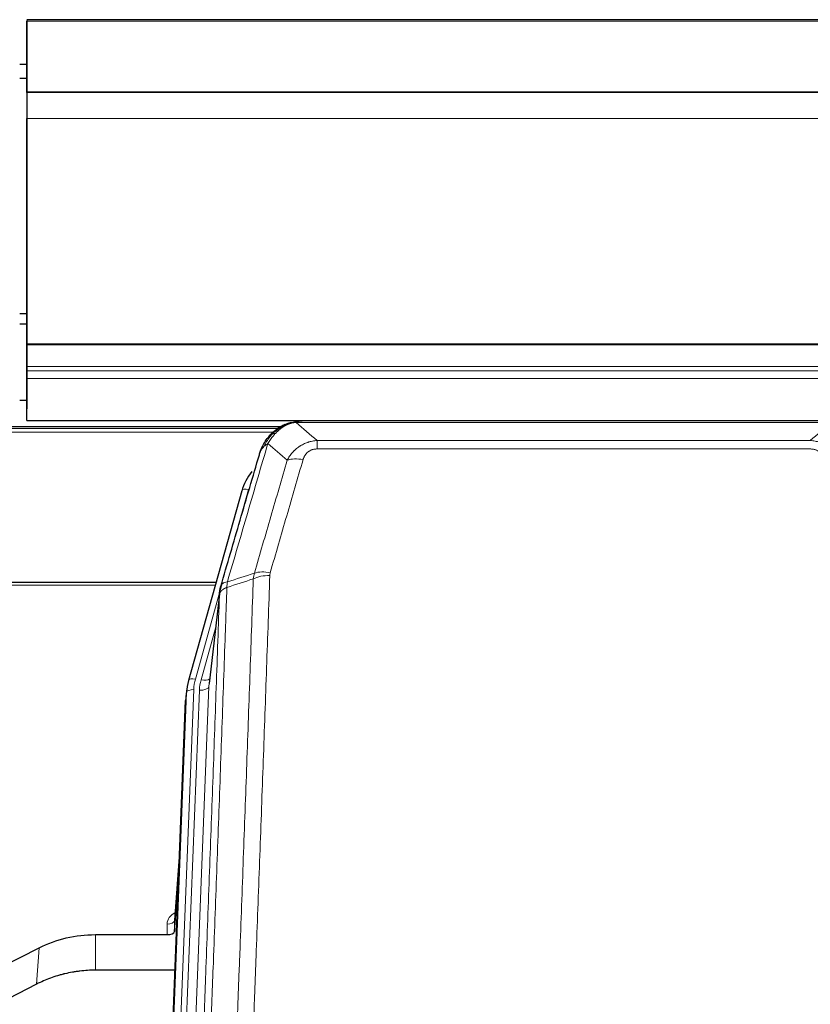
# Model space of a CAD drawing. Header units: inches. Extents: x 0 to 23760, y -13 to 16800.
# Tile 51 of 256: x 4288 to 4617, y 7970 to 8380. Entities that reach past the tile are written whole.
import ezdxf

# ---------------------------------------------------------------- set-up
doc = ezdxf.new("R2010")
doc.units = ezdxf.units.IN
doc.layers.add('1', color=7, linetype='Continuous', true_color=0xffffff)
doc.layers.add('254', color=7, linetype='Continuous', true_color=0xffffff)

msp = doc.modelspace()

# ---------------------------------------------------------------- linework, layer by layer
at = {"layer": '1', "color": 2, "linetype": 'Continuous', "lineweight": 25}
for p, q in [((5408.034, 8379.547), (4291.034, 8379.547)), ((4291.034, 8379.208), (4291.034, 8379.003)), ((4291.034, 8379.208), (4291.034, 8361.445)), ((4291.034, 8349.419), (4291.034, 8379.003)), ((4291.034, 8361.445), (4291.034, 8360.623)), ((4291.034, 8360.623), (4291.034, 8345.867)), ((5408.034, 8349.419), (4291.034, 8349.419)), ((4291.034, 8349.234), (4291.034, 8349.419)), ((5408.034, 8349.238), (4291.034, 8349.238)), ((4291.034, 8349.238), (4291.034, 8349.234)), ((4291.034, 8349.238), (4291.034, 8338.473)), ((4291.034, 8345.867), (4291.034, 8345.823)), ((4291.034, 8345.823), (4291.034, 8321.233)), ((4291.034, 8244.645), (4291.034, 8338.473)), ((4291.034, 8321.233), (4291.034, 8321.238)), ((4291.034, 8321.238), (4291.034, 8237.273)), ((4291.034, 8244.201), (4291.034, 8244.645)), ((4291.034, 8235.288), (4291.034, 8244.201)), ((4291.034, 8237.273), (4291.034, 8229.564)), ((4291.034, 8233.443), (4291.034, 8235.288)), ((4291.034, 8230.202), (4291.034, 8233.443)), ((4291.034, 8212.745), (4291.034, 8230.202)), ((4291.034, 8229.564), (4291.034, 8217.589)), ((4291.046, 8221.074), (4288.107, 8221.074)), ((4291.034, 8212.745), (5408.034, 8212.745)), ((4623.594, 8212.562), (4405.473, 8212.562)), ((4396.525, 8210.048), (4072.575, 8210.048)), ((4398.532, 8211.086), (4398.431, 8211.058)), ((4380.48, 8183.471), (4358.306, 8104.585)), ((4369.753, 8145.3), (4235.534, 8145.3)), ((4371.342, 8141.783), (4366.927, 8103.264)), ((4357.625, 8101.122), (4357.251, 8097.863)), ((4358.306, 8104.585), (4358.288, 8104.488)), ((4344.012, 7763.077), (4357.13, 8096.279)), ((4354.639, 8033.007), (4352.431, 8004.808)), ((4352.435, 8000.051), (4354.258, 8023.333)), ((4352.424, 8004.628), (4352.435, 8000.051)), ((4319.534, 7998.801), (4349.437, 7998.801)), ((4279.99, 7985.141), (4296.154, 7993.315)), ((4352.708, 7983.991), (4319.534, 7983.991)), ((4295.098, 7978.184), (4279.42, 7970.155))]:
    msp.add_line(p, q, dxfattribs=at)
at = {"layer": '1', "color": 110, "linetype": 'Continuous', "lineweight": 13}
for p, q in [((5408.034, 8379.003), (4291.034, 8379.003)), ((5408.034, 8338.473), (4291.034, 8338.473)), ((5408.034, 8244.645), (4291.034, 8244.645)), ((5408.034, 8244.201), (4291.034, 8244.201)), ((5408.034, 8235.288), (4291.034, 8235.288)), ((5408.034, 8233.443), (4291.034, 8233.443)), ((5408.034, 8230.202), (4291.034, 8230.202)), ((4625.937, 8211.9), (4403.131, 8211.9)), ((4395.709, 8209.487), (4073.473, 8209.487)), ((4393.75, 8207.874), (4075.433, 8207.874)), ((4398.431, 8211.058), (4398.363, 8210.901)), ((4411.862, 8204.432), (4617.205, 8204.432)), ((4411.862, 8204.432), (4411.862, 8200.899)), ((4617.205, 8200.899), (4411.862, 8200.899)), ((4383.368, 8184.044), (4378.643, 8167.233)), ((4369.466, 8144.27), (4235.534, 8144.27)), ((4371.267, 8140.992), (4361.194, 8105.158)), ((4371.213, 8140.272), (4366.836, 8102.091)), ((4369.568, 8126.303), (4363.542, 8104.865)), ((4360.497, 8100.757), (4347.386, 7767.735)), ((4366.836, 8102.091), (4353.77, 7770.197)), ((4344.392, 7766.515), (4357.503, 8099.537)), ((4349.778, 7768.571), (4362.844, 8100.464)), ((4357.503, 8099.537), (4357.13, 8096.279)), ((4354.631, 8032.815), (4352.424, 8004.628)), ((4349.437, 7998.801), (4349.426, 8003.217)), ((4319.534, 7998.801), (4319.534, 7983.991)), ((4296.154, 7993.315), (4295.098, 7978.184))]:
    msp.add_line(p, q, dxfattribs=at)
for centre, major_axis, ratio, start_param, end_param in [((4406.015, 8190.677), (-9.598, 2.808), 0.562843, 4.8755761, 5.6185342), ((4383.368, 8182.659), (-2.888, 0.812), 0.4480327, 4.837666, 6.2831701), ((4392.167, 8142.621), (9.994, -0.345), 0.559112, 1.5901207, 2.34753), ((4392.354, 8143.794), (9.604, -2.788), 0.5442898, 1.7274916, 2.473129), ((4361.194, 8103.773), (-2.888, 0.812), 0.4480327, 4.837666, 6.2831701), ((4384.515, 8100.007), (24.033, -0.038), 0.8858289, 2.8989744, 3.1081259), ((4386.862, 8099.714), (24.033, -0.038), 0.8858289, 2.8989744, 3.1081259), ((4363.542, 8106.712), (-3.851, 1.082), 0.4480327, 1.6960734, 2.8915811), ((4360.497, 8099.372), (-2.998, 0.118), 0.4614673, 4.7305545, 6.248991), ((4362.844, 8102.311), (-3.997, 0.157), 0.4614673, 1.5889619, 3.1073983), ((4355.43, 8003.217), (6.003, -0.046), 0.8757409, 2.0547277, 3.1504318), ((4349.426, 8004.672), (3, 0.007), 0.4848086, 4.7112485, 6.2484184)]:
    msp.add_ellipse(centre, major_axis=major_axis, ratio=ratio, start_param=start_param, end_param=end_param, dxfattribs=at)
at = {"layer": '1', "color": 2, "linetype": 'Continuous', "lineweight": 25}
for centre, major_axis, ratio, start_param, end_param in [((4406.675, 8177.458), (27.014, -0.465), 0.8900028, 2.5367945, 2.912319), ((4384.515, 8098.622), (27.027, -0.37), 0.8864308, 2.9096812, 3.1188327), ((4349.437, 8000.095), (-3, 0), 0.4313147, 1.5706417, 3.1078116)]:
    msp.add_ellipse(centre, major_axis=major_axis, ratio=ratio, start_param=start_param, end_param=end_param, dxfattribs=at)
for points, knots in [([(4398.363, 8210.901), (4398.82, 8211.124), (4399.284, 8211.324), (4401.155, 8212.025), (4402.591, 8212.331), (4404.002, 8212.42)], [0, 0, 0, 0, 0.25, 0.25, 1, 1, 1, 1]), ([(4398.532, 8211.086), (4399.109, 8211.336), (4399.697, 8211.556), (4400.378, 8211.77), (4400.465, 8211.797), (4400.553, 8211.823)], [0, 0, 0, 0, 0.8717446, 0.8717446, 1, 1, 1, 1]), ([(4405.673, 8212.56), (4405.659, 8212.56), (4405.631, 8212.561), (4405.589, 8212.562), (4405.549, 8212.562), (4405.509, 8212.562), (4405.471, 8212.562), (4405.433, 8212.562), (4405.397, 8212.562), (4405.362, 8212.562), (4405.327, 8212.561), (4405.294, 8212.561), (4405.262, 8212.56), (4405.231, 8212.559), (4405.201, 8212.558), (4405.172, 8212.557), (4405.144, 8212.556), (4405.117, 8212.555), (4405.092, 8212.554), (4405.067, 8212.553), (4405.043, 8212.552), (4405.021, 8212.55), (4404.999, 8212.549), (4404.979, 8212.548), (4404.959, 8212.547), (4404.941, 8212.546), (4404.923, 8212.545), (4404.907, 8212.544), (4404.892, 8212.543), (4404.878, 8212.542), (4404.865, 8212.541), (4404.853, 8212.54), (4404.842, 8212.539), (4404.832, 8212.538), (4404.823, 8212.538), (4404.815, 8212.537), (4404.808, 8212.536), (4404.802, 8212.536), (4404.798, 8212.536), (4404.785, 8212.535), (4404.764, 8212.533), (4404.735, 8212.53), (4404.707, 8212.528), (4404.678, 8212.525), (4404.65, 8212.522), (4404.623, 8212.519), (4404.596, 8212.516), (4404.569, 8212.513), (4404.542, 8212.51), (4404.516, 8212.507), (4404.49, 8212.504), (4404.464, 8212.501), (4404.439, 8212.497), (4404.414, 8212.494), (4404.389, 8212.49), (4404.365, 8212.487), (4404.341, 8212.483), (4404.317, 8212.48), (4404.294, 8212.476), (4404.271, 8212.472), (4404.248, 8212.468), (4404.226, 8212.465), (4404.204, 8212.461), (4404.182, 8212.457), (4404.161, 8212.453), (4404.14, 8212.449), (4404.119, 8212.445), (4404.099, 8212.441), (4404.079, 8212.437), (4404.059, 8212.433), (4404.039, 8212.428), (4404.02, 8212.424), (4404.008, 8212.421), (4404.002, 8212.42)], [0, 0, 0, 0, 0.0247661, 0.0489206, 0.0724636, 0.0953949, 0.1177147, 0.1394229, 0.1605195, 0.1810045, 0.2008779, 0.2201398, 0.23879, 0.2568287, 0.2742558, 0.2910713, 0.3072753, 0.3228676, 0.3378484, 0.3522176, 0.3659752, 0.3791212, 0.3916556, 0.4035785, 0.4148897, 0.4255894, 0.4356775, 0.445154, 0.454019, 0.4622723, 0.4699141, 0.4769443, 0.4833629, 0.48917, 0.4943654, 0.4989493, 0.5029216, 0.5062824, 0.5090316, 0.5111692, 0.5284651, 0.5456049, 0.5625886, 0.5794163, 0.5960881, 0.612604, 0.6289642, 0.6451687, 0.6612176, 0.6771111, 0.6928491, 0.7084319, 0.7238594, 0.7391318, 0.7542492, 0.7692118, 0.7840195, 0.7986726, 0.8131712, 0.8275153, 0.8417051, 0.8557408, 0.8696224, 0.8833501, 0.8969241, 0.9103445, 0.9236114, 0.936725, 0.9496856, 0.9624932, 0.975148, 0.9876502, 1, 1, 1, 1]), ([(4392.334, 8206.69), (4392.551, 8206.925), (4392.775, 8207.154), (4393.648, 8208.004), (4394.339, 8208.585), (4395.066, 8209.111)], [0, 0, 0, 0, 0.2626999, 0.2626999, 1, 1, 1, 1]), ([(4393.319, 8207.175), (4393.505, 8207.37), (4393.695, 8207.56), (4394.466, 8208.303), (4395.076, 8208.82), (4396.346, 8209.758), (4397.005, 8210.179), (4397.907, 8210.672), (4398.134, 8210.789), (4398.363, 8210.901)], [0, 0, 0, 0, 0.125, 0.125, 0.5, 0.5, 0.875, 0.875, 1, 1, 1, 1]), ([(4388.451, 8200.266), (4389.063, 8202.006), (4389.959, 8203.694), (4391.489, 8205.73), (4391.899, 8206.221), (4392.334, 8206.69)], [0, 0, 0, 0, 0.75, 0.75, 1, 1, 1, 1]), ([(4391.954, 8206.22), (4392.011, 8206.323), (4392.08, 8206.426), (4392.216, 8206.581), (4392.272, 8206.637), (4392.334, 8206.69)], [0, 0, 0, 0, 0.6295096, 0.6295096, 1, 1, 1, 1]), ([(4387.812, 8198.492), (4387.818, 8198.514), (4387.83, 8198.558), (4387.848, 8198.624), (4387.866, 8198.689), (4387.884, 8198.755), (4387.903, 8198.82), (4387.922, 8198.884), (4387.941, 8198.949), (4387.96, 8199.013), (4387.979, 8199.077), (4387.998, 8199.141), (4388.018, 8199.204), (4388.038, 8199.267), (4388.058, 8199.33), (4388.078, 8199.392), (4388.098, 8199.454), (4388.118, 8199.516), (4388.139, 8199.578), (4388.16, 8199.639), (4388.18, 8199.7), (4388.201, 8199.761), (4388.222, 8199.821), (4388.244, 8199.881), (4388.265, 8199.941), (4388.287, 8200.001), (4388.308, 8200.06), (4388.33, 8200.119), (4388.352, 8200.178), (4388.374, 8200.236), (4388.396, 8200.295), (4388.418, 8200.352), (4388.44, 8200.41), (4388.463, 8200.467), (4388.485, 8200.524), (4388.508, 8200.581), (4388.531, 8200.638), (4388.554, 8200.694), (4388.576, 8200.75), (4388.599, 8200.805), (4388.623, 8200.86), (4388.646, 8200.916), (4388.669, 8200.97), (4388.693, 8201.025), (4388.716, 8201.079), (4388.74, 8201.133), (4388.763, 8201.186), (4388.787, 8201.24), (4388.811, 8201.293), (4388.835, 8201.346), (4388.858, 8201.398), (4388.882, 8201.45), (4388.907, 8201.502), (4388.931, 8201.554), (4388.955, 8201.605), (4388.979, 8201.656), (4389.003, 8201.707), (4389.028, 8201.758), (4389.052, 8201.808), (4389.077, 8201.858), (4389.101, 8201.908), (4389.126, 8201.957), (4389.15, 8202.006), (4389.175, 8202.055), (4389.2, 8202.104), (4389.224, 8202.152), (4389.243, 8202.188), (4389.253, 8202.208), (4389.255, 8202.212)], [0, 0, 0, 0, 0.0171812, 0.0343046, 0.0513704, 0.0683783, 0.0853286, 0.1022212, 0.119056, 0.1358331, 0.1525524, 0.1692141, 0.185818, 0.2023642, 0.2188526, 0.2352834, 0.2516564, 0.2679717, 0.2842292, 0.3004291, 0.3165712, 0.3326555, 0.3486822, 0.3646511, 0.3805623, 0.3964158, 0.4122116, 0.4279496, 0.4436299, 0.4592525, 0.4748173, 0.4903244, 0.5057738, 0.5211655, 0.5364994, 0.5517757, 0.5669942, 0.5821549, 0.597258, 0.6123033, 0.6272909, 0.6422208, 0.6570929, 0.6719073, 0.686664, 0.701363, 0.7160042, 0.7305878, 0.7451136, 0.7595816, 0.773992, 0.7883446, 0.8026395, 0.8168767, 0.8310561, 0.8451778, 0.8592418, 0.8732481, 0.8871967, 0.9010875, 0.9149206, 0.928696, 0.9424136, 0.9560736, 0.9696758, 0.9832203, 0.996707, 1, 1, 1, 1]), ([(4387.812, 8198.492), (4387.896, 8198.953), (4388.038, 8199.403), (4388.301, 8199.982), (4388.373, 8200.125), (4388.451, 8200.266)], [0, 0, 0, 0, 0.75, 0.75, 1, 1, 1, 1]), ([(4371.769, 8143.722), (4374.455, 8152.933), (4377.135, 8162.103), (4381.146, 8175.796), (4382.481, 8180.35), (4385.149, 8189.437), (4386.481, 8193.969), (4387.812, 8198.492)], [0, 0, 0, 0, 0.5, 0.5, 0.75, 0.75, 1, 1, 1, 1]), ([(4371.213, 8140.272), (4371.213, 8140.282), (4371.215, 8140.322), (4371.218, 8140.408), (4371.225, 8140.548), (4371.237, 8140.741), (4371.255, 8140.987), (4371.284, 8141.286), (4371.326, 8141.637), (4371.37, 8141.937), (4371.408, 8142.168), (4371.434, 8142.311), (4371.46, 8142.451), (4371.487, 8142.586), (4371.514, 8142.717), (4371.542, 8142.844), (4371.57, 8142.967), (4371.598, 8143.087), (4371.627, 8143.202), (4371.655, 8143.314), (4371.684, 8143.421), (4371.713, 8143.525), (4371.741, 8143.625), (4371.76, 8143.69), (4371.769, 8143.722)], [0, 0, 0, 0, 0.0092499, 0.0337179, 0.073404, 0.128308, 0.1984299, 0.2837694, 0.3843264, 0.5001005, 0.5424888, 0.5838484, 0.6241794, 0.6634821, 0.7017567, 0.7390032, 0.7752221, 0.8104134, 0.8445775, 0.8777146, 0.909825, 0.9409091, 0.9709673, 1, 1, 1, 1]), ([(4296.154, 7993.315), (4299.688, 7995.102), (4303.489, 7996.481), (4311.372, 7998.331), (4315.453, 7998.801), (4319.534, 7998.801)], [0, 0, 0, 0, 0.5, 0.5, 1, 1, 1, 1]), ([(4319.534, 7983.991), (4318.464, 7983.991), (4316.329, 7983.929), (4314.203, 7983.743), (4312.877, 7983.587), (4312.613, 7983.554), (4312.084, 7983.485), (4311.292, 7983.375), (4310.504, 7983.247), (4308.934, 7982.97), (4307.894, 7982.754), (4306.732, 7982.478), (4306.603, 7982.446), (4306.345, 7982.383), (4305.959, 7982.287), (4305.064, 7982.052), (4304.303, 7981.835), (4302.793, 7981.379), (4300.806, 7980.715), (4298.872, 7979.937), (4296.965, 7979.103), (4296.025, 7978.658), (4295.098, 7978.184)], [0, 0, 0, 0, 0.125, 0.25, 0.25, 0.28125, 0.28125, 0.3125, 0.375, 0.375, 0.5, 0.5, 0.515625, 0.515625, 0.53125, 0.5625, 0.625, 0.625, 0.75, 0.875, 0.875, 1, 1, 1, 1])]:
    msp.add_open_spline(points, degree=3, knots=knots, dxfattribs=at)
at = {"layer": '1', "color": 110, "linetype": 'Continuous', "lineweight": 13}
for points, knots in [([(4398.513, 8210.507), (4398.873, 8210.701), (4399.241, 8210.877), (4400.735, 8211.504), (4401.911, 8211.798), (4403.131, 8211.9)], [0, 0, 0, 0, 0.25, 0.25, 1, 1, 1, 1]), ([(4404.002, 8212.42), (4403.994, 8212.418), (4403.978, 8212.415), (4403.954, 8212.409), (4403.931, 8212.403), (4403.908, 8212.397), (4403.885, 8212.392), (4403.863, 8212.386), (4403.841, 8212.38), (4403.819, 8212.373), (4403.798, 8212.367), (4403.777, 8212.361), (4403.756, 8212.355), (4403.736, 8212.348), (4403.716, 8212.342), (4403.696, 8212.335), (4403.677, 8212.328), (4403.658, 8212.321), (4403.639, 8212.315), (4403.621, 8212.308), (4403.603, 8212.301), (4403.585, 8212.294), (4403.568, 8212.286), (4403.551, 8212.279), (4403.534, 8212.272), (4403.518, 8212.265), (4403.502, 8212.257), (4403.486, 8212.25), (4403.471, 8212.242), (4403.456, 8212.234), (4403.441, 8212.227), (4403.427, 8212.219), (4403.413, 8212.211), (4403.399, 8212.203), (4403.386, 8212.195), (4403.373, 8212.187), (4403.36, 8212.179), (4403.348, 8212.171), (4403.336, 8212.162), (4403.324, 8212.154), (4403.313, 8212.146), (4403.302, 8212.137), (4403.291, 8212.129), (4403.281, 8212.12), (4403.271, 8212.112), (4403.261, 8212.103), (4403.251, 8212.094), (4403.242, 8212.086), (4403.234, 8212.077), (4403.225, 8212.068), (4403.217, 8212.059), (4403.21, 8212.05), (4403.202, 8212.041), (4403.195, 8212.032), (4403.188, 8212.023), (4403.182, 8212.013), (4403.176, 8212.004), (4403.17, 8211.995), (4403.165, 8211.986), (4403.16, 8211.976), (4403.155, 8211.967), (4403.15, 8211.957), (4403.146, 8211.948), (4403.143, 8211.938), (4403.139, 8211.929), (4403.136, 8211.919), (4403.133, 8211.909), (4403.132, 8211.903), (4403.131, 8211.9)], [0, 0, 0, 0, 0.0185022, 0.0368847, 0.0551481, 0.073293, 0.0913199, 0.1092294, 0.1270222, 0.1446988, 0.1622598, 0.1797059, 0.1970378, 0.2142561, 0.2313614, 0.2483544, 0.265236, 0.2820066, 0.2986672, 0.3152184, 0.331661, 0.3479958, 0.3642235, 0.380345, 0.3963611, 0.4122725, 0.4280803, 0.4437851, 0.459388, 0.4748898, 0.4902915, 0.5055939, 0.5207981, 0.535905, 0.5509156, 0.565831, 0.5806521, 0.5953801, 0.6100159, 0.6245607, 0.6390157, 0.6533819, 0.6676604, 0.6818526, 0.6959596, 0.7099825, 0.7239227, 0.7377815, 0.75156, 0.7652597, 0.7788818, 0.7924277, 0.8058989, 0.8192966, 0.8326224, 0.8458776, 0.8590638, 0.8721825, 0.8852351, 0.8982233, 0.9111485, 0.9240124, 0.9368166, 0.9495628, 0.9622525, 0.9748874, 0.9874694, 1, 1, 1, 1]), ([(4391.368, 8203.181), (4392.061, 8204.296), (4392.828, 8205.393), (4393.954, 8206.743), (4394.245, 8207.071), (4394.544, 8207.388)], [0, 0, 0, 0, 0.75, 0.75, 1, 1, 1, 1]), ([(4393.319, 8207.175), (4393.418, 8207.202), (4393.519, 8207.225), (4393.776, 8207.275), (4393.934, 8207.299), (4394.244, 8207.343), (4394.398, 8207.363), (4394.544, 8207.388)], [0, 0, 0, 0, 0.25, 0.25, 0.625, 0.625, 1, 1, 1, 1]), ([(4394.544, 8207.388), (4394.693, 8207.546), (4394.845, 8207.701), (4395.459, 8208.31), (4395.938, 8208.738), (4396.933, 8209.525), (4397.447, 8209.883), (4398.154, 8210.308), (4398.333, 8210.409), (4398.513, 8210.507)], [0, 0, 0, 0, 0.125, 0.125, 0.5, 0.5, 0.875, 0.875, 1, 1, 1, 1]), ([(4398.363, 8210.901), (4398.361, 8210.871), (4398.363, 8210.838), (4398.376, 8210.753), (4398.392, 8210.698), (4398.44, 8210.594), (4398.473, 8210.545), (4398.513, 8210.507)], [0, 0, 0, 0, 0.25, 0.25, 0.625, 0.625, 1, 1, 1, 1]), ([(4391.368, 8203.181), (4389.97, 8198.426), (4388.571, 8193.66), (4385.769, 8184.104), (4384.366, 8179.314), (4380.152, 8164.912), (4377.337, 8155.264), (4374.514, 8145.571)], [0, 0, 0, 0, 0.25, 0.25, 0.5, 0.5, 1, 1, 1, 1]), ([(4389.661, 8201.85), (4390.36, 8203.303), (4391.231, 8204.697), (4392.591, 8206.38), (4392.948, 8206.786), (4393.319, 8207.175)], [0, 0, 0, 0, 0.75, 0.75, 1, 1, 1, 1]), ([(4389.661, 8201.85), (4389.784, 8201.972), (4389.912, 8202.092), (4390.245, 8202.384), (4390.455, 8202.553), (4390.897, 8202.877), (4391.128, 8203.032), (4391.368, 8203.181)], [0, 0, 0, 0, 0.25, 0.25, 0.625, 0.625, 1, 1, 1, 1]), ([(4392.334, 8206.69), (4392.364, 8206.717), (4392.397, 8206.743), (4392.531, 8206.845), (4392.644, 8206.914), (4392.894, 8207.036), (4393.03, 8207.089), (4393.221, 8207.148), (4393.27, 8207.162), (4393.319, 8207.175)], [0, 0, 0, 0, 0.125, 0.125, 0.5, 0.5, 0.875, 0.875, 1, 1, 1, 1]), ([(4399.435, 8196.219), (4399.733, 8196.786), (4400.059, 8197.333), (4400.772, 8198.385), (4401.159, 8198.889), (4401.787, 8199.612), (4402.059, 8199.905), (4402.344, 8200.19), (4402.459, 8200.303), (4402.518, 8200.359), (4402.693, 8200.526), (4402.812, 8200.635), (4403.414, 8201.171), (4403.923, 8201.567), (4404.596, 8202.022), (4404.732, 8202.111), (4404.939, 8202.241), (4405.008, 8202.284), (4405.148, 8202.368), (4405.218, 8202.41), (4405.57, 8202.614), (4405.857, 8202.769), (4406.733, 8203.202), (4407.338, 8203.452), (4408.042, 8203.689), (4408.12, 8203.715), (4408.278, 8203.765), (4408.357, 8203.789), (4408.595, 8203.861), (4408.754, 8203.906), (4409.234, 8204.033), (4409.557, 8204.107), (4410.532, 8204.299), (4411.192, 8204.385), (4411.862, 8204.432)], [0, 0, 0, 0, 0.125, 0.125, 0.25, 0.25, 0.3125, 0.328125, 0.328125, 0.34375, 0.34375, 0.375, 0.375, 0.5, 0.5, 0.53125, 0.53125, 0.546875, 0.546875, 0.5625, 0.5625, 0.625, 0.625, 0.75, 0.75, 0.765625, 0.765625, 0.78125, 0.78125, 0.8125, 0.8125, 0.875, 0.875, 1, 1, 1, 1]), ([(4617.205, 8204.432), (4617.54, 8204.409), (4617.873, 8204.375), (4618.536, 8204.288), (4618.864, 8204.234), (4619.84, 8204.042), (4620.478, 8203.874), (4621.181, 8203.637), (4621.258, 8203.61), (4621.414, 8203.555), (4621.491, 8203.526), (4621.723, 8203.44), (4621.876, 8203.379), (4622.33, 8203.192), (4622.925, 8202.922), (4623.498, 8202.614), (4623.919, 8202.369), (4624.128, 8202.243), (4624.333, 8202.112), (4624.47, 8202.023), (4624.537, 8201.978), (4625.143, 8201.568), (4625.651, 8201.173), (4626.37, 8200.533), (4626.603, 8200.312), (4626.941, 8199.97), (4627.052, 8199.854), (4627.27, 8199.619), (4627.378, 8199.499), (4627.905, 8198.894), (4628.293, 8198.387), (4629.008, 8197.333), (4629.335, 8196.786), (4629.632, 8196.219)], [0, 0, 0, 0, 0.0625, 0.0625, 0.125, 0.125, 0.25, 0.25, 0.265625, 0.265625, 0.28125, 0.28125, 0.3125, 0.3125, 0.375, 0.4375, 0.4375, 0.46875, 0.484375, 0.484375, 0.5, 0.5, 0.625, 0.625, 0.6875, 0.6875, 0.71875, 0.71875, 0.75, 0.75, 0.875, 0.875, 1, 1, 1, 1]), ([(4388.451, 8200.266), (4388.49, 8200.336), (4388.53, 8200.406), (4388.698, 8200.684), (4388.837, 8200.888), (4389.14, 8201.285), (4389.305, 8201.478), (4389.54, 8201.727), (4389.6, 8201.789), (4389.661, 8201.85)], [0, 0, 0, 0, 0.125, 0.125, 0.5, 0.5, 0.875, 0.875, 1, 1, 1, 1]), ([(4406.015, 8196.463), (4406.037, 8196.535), (4406.059, 8196.607), (4406.105, 8196.751), (4406.129, 8196.822), (4406.204, 8197.035), (4406.259, 8197.176), (4406.377, 8197.454), (4406.44, 8197.592), (4406.577, 8197.863), (4406.65, 8197.997), (4406.807, 8198.262), (4406.891, 8198.392), (4407.027, 8198.584), (4407.073, 8198.647), (4407.17, 8198.773), (4407.219, 8198.836), (4407.373, 8199.02), (4407.481, 8199.139), (4407.709, 8199.368), (4407.829, 8199.478), (4408.018, 8199.637), (4408.116, 8199.715), (4408.216, 8199.79), (4408.285, 8199.839), (4408.319, 8199.864), (4408.494, 8199.984), (4408.638, 8200.073), (4409.085, 8200.322), (4409.402, 8200.461), (4409.822, 8200.601), (4409.907, 8200.627), (4410.08, 8200.676), (4410.167, 8200.698), (4410.429, 8200.76), (4410.605, 8200.794), (4410.959, 8200.847), (4411.138, 8200.866), (4411.498, 8200.892), (4411.68, 8200.899), (4411.862, 8200.899)], [0, 0, 0, 0, 0.03125, 0.03125, 0.0625, 0.0625, 0.125, 0.125, 0.1875, 0.1875, 0.25, 0.25, 0.3125, 0.3125, 0.34375, 0.34375, 0.375, 0.375, 0.4375, 0.4375, 0.5, 0.5, 0.53125, 0.546875, 0.546875, 0.5625, 0.5625, 0.625, 0.625, 0.75, 0.75, 0.78125, 0.78125, 0.8125, 0.8125, 0.875, 0.875, 0.9375, 0.9375, 1, 1, 1, 1]), ([(4617.205, 8200.899), (4617.388, 8200.899), (4617.57, 8200.892), (4617.934, 8200.866), (4618.114, 8200.846), (4618.469, 8200.793), (4618.645, 8200.759), (4618.991, 8200.677), (4619.162, 8200.628), (4619.373, 8200.558), (4619.415, 8200.544), (4619.499, 8200.514), (4619.623, 8200.468), (4619.745, 8200.418), (4619.984, 8200.313), (4620.291, 8200.159), (4620.578, 8199.981), (4620.752, 8199.861), (4620.786, 8199.837), (4620.854, 8199.788), (4620.888, 8199.763), (4620.988, 8199.686), (4621.053, 8199.634), (4621.242, 8199.475), (4621.362, 8199.365), (4621.588, 8199.137), (4621.695, 8199.019), (4621.898, 8198.776), (4621.994, 8198.651), (4622.107, 8198.491), (4622.129, 8198.458), (4622.173, 8198.394), (4622.194, 8198.361), (4622.258, 8198.262), (4622.299, 8198.196), (4622.418, 8197.997), (4622.491, 8197.862), (4622.628, 8197.59), (4622.692, 8197.452), (4622.868, 8197.035), (4622.968, 8196.752), (4623.052, 8196.463)], [0, 0, 0, 0, 0.0625, 0.0625, 0.125, 0.125, 0.1875, 0.1875, 0.25, 0.25, 0.265625, 0.265625, 0.28125, 0.3125, 0.3125, 0.375, 0.4375, 0.4375, 0.453125, 0.453125, 0.46875, 0.46875, 0.5, 0.5, 0.5625, 0.5625, 0.625, 0.625, 0.6875, 0.6875, 0.703125, 0.703125, 0.71875, 0.71875, 0.75, 0.75, 0.8125, 0.8125, 0.875, 0.875, 1, 1, 1, 1]), ([(4385.758, 8149.221), (4388.046, 8157.114), (4390.33, 8164.977), (4393.75, 8176.727), (4394.888, 8180.636), (4397.164, 8188.439), (4398.3, 8192.333), (4399.435, 8196.219)], [0, 0, 0, 0, 0.5, 0.5, 0.75, 0.75, 1, 1, 1, 1]), ([(4406.015, 8196.463), (4404.881, 8192.571), (4403.746, 8188.671), (4401.474, 8180.856), (4400.336, 8176.941), (4396.921, 8165.173), (4394.64, 8157.297), (4392.354, 8149.392)], [0, 0, 0, 0, 0.25, 0.25, 0.5, 0.5, 1, 1, 1, 1]), ([(4373.325, 7828.251), (4373.883, 7842.064), (4374.985, 7869.559), (4376.595, 7910.411), (4377.639, 7937.385), (4378.41, 7957.518), (4378.793, 7967.56), (4379.172, 7977.565), (4379.424, 7984.227), (4379.549, 7987.554), (4380.174, 8004.168), (4380.665, 8017.389), (4381.392, 8037.113), (4381.632, 8043.669), (4382.108, 8056.743), (4382.345, 8063.261), (4383.048, 8082.759), (4383.969, 8108.606), (4384.861, 8134.151), (4385.299, 8146.849)], [0, 0, 0, 0, 0.125, 0.25, 0.375, 0.375, 0.4375, 0.46875, 0.46875, 0.5, 0.5, 0.625, 0.625, 0.6875, 0.6875, 0.75, 0.75, 0.875, 1, 1, 1, 1]), ([(4392.167, 8148.215), (4391.729, 8135.501), (4390.839, 8109.923), (4389.918, 8084.044), (4389.216, 8064.521), (4388.98, 8057.994), (4388.504, 8044.904), (4388.264, 8038.339), (4387.539, 8018.59), (4387.048, 8005.353), (4386.424, 7988.718), (4386.299, 7985.386), (4386.048, 7978.716), (4385.669, 7968.698), (4385.287, 7958.643), (4384.516, 7938.485), (4383.474, 7911.476), (4381.866, 7870.573), (4380.766, 7843.042), (4380.208, 7829.212)], [0, 0, 0, 0, 0.125, 0.25, 0.25, 0.3125, 0.3125, 0.375, 0.375, 0.5, 0.5, 0.53125, 0.53125, 0.5625, 0.625, 0.625, 0.75, 0.875, 1, 1, 1, 1]), ([(4392.167, 8148.215), (4392.174, 8148.414), (4392.193, 8148.611), (4392.255, 8149.004), (4392.298, 8149.199), (4392.354, 8149.392)], [0, 0, 0, 0, 0.5, 0.5, 1, 1, 1, 1]), ([(4374.302, 8143.28), (4374.247, 8141.668), (4374.191, 8140.055), (4374.079, 8136.826), (4373.91, 8131.979), (4373.515, 8120.643), (4373.171, 8110.884), (4372.478, 8091.307), (4371.538, 8065.052), (4370.079, 8025.207), (4369.075, 7998.336), (4368.501, 7983.134), (4368.437, 7981.444), (4368.309, 7978.061), (4368.117, 7972.984), (4367.665, 7961.114), (4367.274, 7950.899), (4366.945, 7942.365), (4366.879, 7940.657), (4366.747, 7937.239), (4366.549, 7932.108), (4366.084, 7920.116), (4365.681, 7909.8), (4364.869, 7889.118), (4363.772, 7861.41), (4362.645, 7833.437), (4362.073, 7819.384)], [0, 0, 0, 0, 0.015625, 0.015625, 0.03125, 0.0625, 0.125, 0.125, 0.25, 0.375, 0.5, 0.5, 0.515625, 0.515625, 0.53125, 0.5625, 0.625, 0.625, 0.640625, 0.640625, 0.65625, 0.6875, 0.75, 0.75, 0.875, 1, 1, 1, 1]), ([(4374.302, 8143.28), (4374.29, 8143.275), (4374.264, 8143.266), (4374.226, 8143.251), (4374.188, 8143.237), (4374.15, 8143.222), (4374.112, 8143.207), (4374.073, 8143.191), (4374.035, 8143.176), (4373.996, 8143.16), (4373.957, 8143.143), (4373.919, 8143.127), (4373.88, 8143.11), (4373.841, 8143.093), (4373.802, 8143.076), (4373.763, 8143.058), (4373.724, 8143.04), (4373.685, 8143.022), (4373.645, 8143.003), (4373.606, 8142.984), (4373.567, 8142.965), (4373.528, 8142.946), (4373.489, 8142.926), (4373.449, 8142.906), (4373.41, 8142.886), (4373.371, 8142.865), (4373.332, 8142.844), (4373.293, 8142.823), (4373.254, 8142.801), (4373.215, 8142.78), (4373.176, 8142.757), (4373.137, 8142.735), (4373.098, 8142.712), (4373.059, 8142.689), (4373.021, 8142.665), (4372.982, 8142.642), (4372.944, 8142.618), (4372.906, 8142.593), (4372.867, 8142.568), (4372.829, 8142.543), (4372.792, 8142.518), (4372.754, 8142.492), (4372.716, 8142.466), (4372.679, 8142.439), (4372.642, 8142.413), (4372.605, 8142.385), (4372.569, 8142.358), (4372.532, 8142.33), (4372.496, 8142.302), (4372.46, 8142.273), (4372.424, 8142.244), (4372.389, 8142.215), (4372.354, 8142.186), (4372.319, 8142.156), (4372.284, 8142.126), (4372.25, 8142.095), (4372.216, 8142.064), (4372.182, 8142.033), (4372.149, 8142.001), (4372.114, 8141.967), (4372.077, 8141.93), (4372.039, 8141.891), (4372.001, 8141.851), (4371.964, 8141.811), (4371.928, 8141.771), (4371.893, 8141.731), (4371.859, 8141.691), (4371.826, 8141.65), (4371.793, 8141.609), (4371.761, 8141.568), (4371.73, 8141.527), (4371.7, 8141.486), (4371.671, 8141.444), (4371.643, 8141.403), (4371.615, 8141.361), (4371.589, 8141.319), (4371.563, 8141.276), (4371.538, 8141.234), (4371.514, 8141.192), (4371.491, 8141.149), (4371.469, 8141.106), (4371.447, 8141.063), (4371.427, 8141.02), (4371.407, 8140.977), (4371.388, 8140.934), (4371.37, 8140.89), (4371.353, 8140.847), (4371.337, 8140.803), (4371.322, 8140.759), (4371.308, 8140.715), (4371.294, 8140.671), (4371.282, 8140.627), (4371.27, 8140.583), (4371.259, 8140.539), (4371.249, 8140.494), (4371.24, 8140.45), (4371.232, 8140.405), (4371.225, 8140.361), (4371.218, 8140.316), (4371.215, 8140.287), (4371.213, 8140.272)], [0, 0, 0, 0, 0.0069372, 0.0139334, 0.0209887, 0.028103, 0.0352764, 0.0425088, 0.0498003, 0.0571509, 0.0645605, 0.0720292, 0.0795569, 0.0871437, 0.0947896, 0.1024945, 0.1102584, 0.1180815, 0.1259636, 0.1339048, 0.141905, 0.1499643, 0.1580827, 0.1662601, 0.1744966, 0.1827922, 0.1911468, 0.1995605, 0.2080333, 0.2165651, 0.225156, 0.233806, 0.2425151, 0.2512832, 0.2601104, 0.2689967, 0.277942, 0.2869465, 0.29601, 0.3051325, 0.3143142, 0.3235549, 0.3328547, 0.3422136, 0.3516315, 0.3611085, 0.3706446, 0.3802398, 0.3898941, 0.3996074, 0.4093798, 0.4192113, 0.4291019, 0.4390515, 0.4490602, 0.459128, 0.4692549, 0.4794409, 0.4896859, 0.4999901, 0.5124905, 0.524991, 0.5374914, 0.5499918, 0.5624922, 0.5749926, 0.587493, 0.5999934, 0.6124937, 0.6249941, 0.6374944, 0.6499948, 0.6624951, 0.6749954, 0.6874957, 0.699996, 0.7124963, 0.7249966, 0.7374968, 0.7499971, 0.7624973, 0.7749976, 0.7874978, 0.799998, 0.8124982, 0.8249984, 0.8374986, 0.8499988, 0.8624989, 0.8749991, 0.8874992, 0.8999993, 0.9124995, 0.9249996, 0.9374997, 0.9499998, 0.9624998, 0.9749999, 0.9875, 1, 1, 1, 1]), ([(4374.514, 8145.571), (4374.106, 8145.537), (4373.733, 8145.467), (4373.075, 8145.263), (4372.789, 8145.129), (4372.318, 8144.807), (4372.132, 8144.619), (4371.868, 8144.2), (4371.791, 8143.968), (4371.769, 8143.722)], [0, 0, 0, 0, 0.25, 0.25, 0.5, 0.5, 0.75, 0.75, 1, 1, 1, 1]), ([(4374.302, 8143.28), (4374.323, 8143.682), (4374.339, 8144.068), (4374.397, 8144.827), (4374.439, 8145.199), (4374.514, 8145.571)], [0, 0, 0, 0, 0.5, 0.5, 1, 1, 1, 1]), ([(4359.018, 7817.603), (4359.588, 7831.603), (4360.712, 7859.471), (4361.806, 7887.074), (4362.616, 7907.678), (4363.017, 7917.956), (4363.481, 7929.902), (4363.679, 7935.013), (4363.81, 7938.418), (4363.876, 7940.12), (4364.204, 7948.622), (4364.594, 7958.798), (4365.044, 7970.623), (4365.236, 7975.682), (4365.364, 7979.052), (4365.428, 7980.735), (4366, 7995.879), (4367.002, 8022.648), (4368.456, 8062.341), (4369.862, 8101.575), (4370.768, 8127.424), (4371.213, 8140.272)], [0, 0, 0, 0, 0.125, 0.25, 0.25, 0.3125, 0.34375, 0.359375, 0.359375, 0.375, 0.375, 0.4375, 0.46875, 0.484375, 0.484375, 0.5, 0.5, 0.625, 0.75, 0.875, 1, 1, 1, 1])]:
    msp.add_open_spline(points, degree=3, knots=knots, dxfattribs=at)
for points in [[(4403.131, 8211.9), (4406.024, 8209.408), (4408.935, 8206.918), (4411.862, 8204.432)], [(4617.205, 8204.432), (4620.133, 8206.918), (4623.043, 8209.408), (4625.937, 8211.9)], [(4399.435, 8196.219), (4396.732, 8198.537), (4394.042, 8200.858), (4391.368, 8203.181)], [(4385.299, 8146.849), (4381.633, 8145.657), (4377.967, 8144.468), (4374.302, 8143.28)], [(4374.514, 8145.571), (4378.262, 8146.786), (4382.009, 8148.003), (4385.758, 8149.221)], [(4385.299, 8146.849), (4385.34, 8147.256), (4385.457, 8148.058), (4385.646, 8148.837), (4385.758, 8149.221)]]:
    msp.add_open_spline(points, degree=3, dxfattribs=at)
at = {"layer": '1', "color": 2, "linetype": 'Continuous', "lineweight": 25}
for points, degree in [([(4403.938, 8212.483), (4404.52, 8212.538), (4405.099, 8212.564), (4405.673, 8212.56)], 3), ([(4398.433, 8211.059), (4396.566, 8210.225), (4394.92, 8209.004)], 2), ([(4372.086, 8144.533), (4371.336, 8141.702)], 1)]:
    msp.add_open_spline(points, degree=degree, dxfattribs=at)
at = {"layer": '254', "color": 2, "linetype": 'Continuous', "lineweight": 25}
for p, q in [((4291.038, 8360.92), (4288.04, 8360.92)), ((4291.038, 8360.913), (4288.04, 8360.913)), ((4291.038, 8355.069), (4288.04, 8355.069)), ((4291.038, 8257.073), (4288.04, 8257.073)), ((4291.038, 8252.86), (4288.04, 8252.86))]:
    msp.add_line(p, q, dxfattribs=at)

doc.saveas('drawing.dxf')
